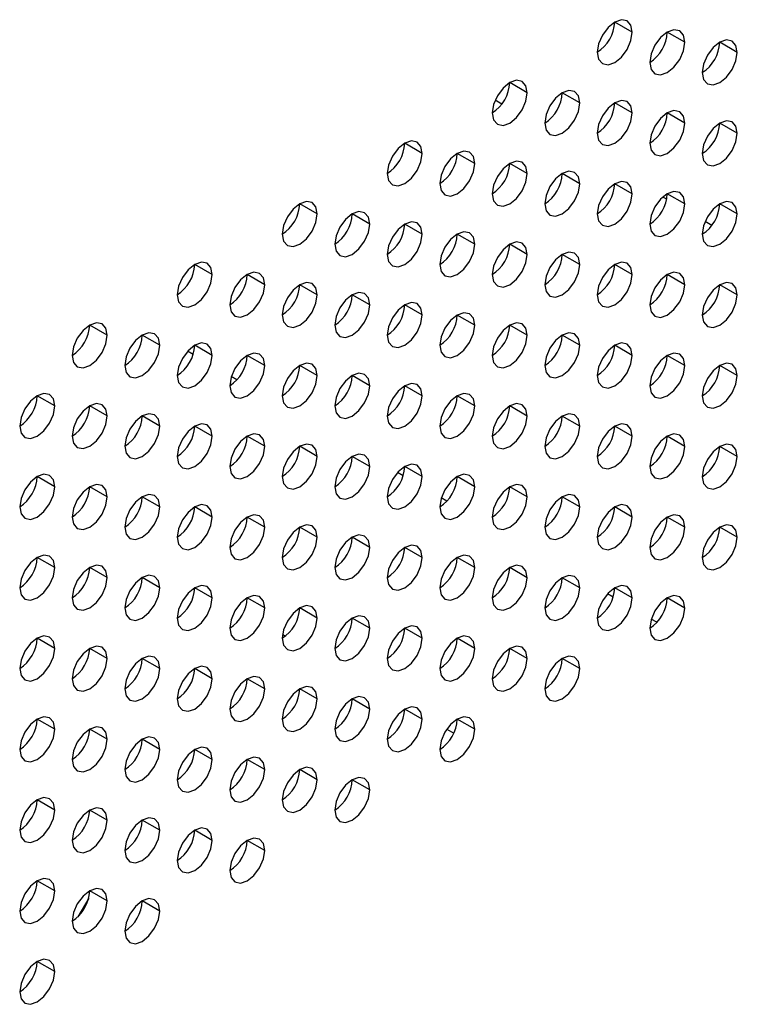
# Model space of a CAD drawing. Header units: millimetres. Extents: x 0 to 1118, y 0 to 864.
# Tile 200 of 256: x 955.57 to 960.4, y 661.1 to 667.73. Entities that reach past the tile are written whole.
import ezdxf

# ---------------------------------------------------------------- set-up
doc = ezdxf.new("R2010")
doc.units = ezdxf.units.MM

msp = doc.modelspace()

# ---------------------------------------------------------------- linework, layer by layer
at = {"color": 7, "linetype": 'Continuous', "lineweight": 25}
for p, q in [((959.6933, 667.6491), (959.5754, 667.7171)), ((960.0468, 667.581), (959.929, 667.649)), ((960.4004, 667.5129), (960.2825, 667.581)), ((958.9862, 667.2409), (958.8683, 667.3089)), ((958.8151, 667.1644), (958.7697, 667.1905)), ((959.3397, 667.1728), (959.2219, 667.2408)), ((959.6933, 667.1047), (959.5754, 667.1728)), ((960.0468, 667.0366), (959.929, 667.1047)), ((960.4004, 666.9686), (960.2825, 667.0366)), ((958.2791, 666.8327), (958.1612, 666.9007)), ((958.6326, 666.7646), (958.5148, 666.8326)), ((958.9862, 666.6965), (958.8683, 666.7646)), ((959.3397, 666.6284), (959.2219, 666.6965)), ((959.6933, 666.5604), (959.5754, 666.6284)), ((959.9251, 666.5234), (959.8989, 666.5385)), ((960.0468, 666.4923), (959.929, 666.5603)), ((957.5719, 666.4245), (957.4541, 666.4925)), ((960.4004, 666.4242), (960.2825, 666.4922)), ((957.9255, 666.3564), (957.8076, 666.4244)), ((958.2791, 666.2883), (958.1612, 666.3563)), ((960.2293, 666.3477), (960.184, 666.3739)), ((958.6326, 666.2202), (958.5148, 666.2883)), ((958.9862, 666.1522), (958.8683, 666.2202)), ((959.3397, 666.0841), (959.2219, 666.1521)), ((956.8648, 666.0163), (956.747, 666.0843)), ((959.6933, 666.016), (959.5754, 666.084)), ((957.2184, 665.9482), (957.1005, 666.0162)), ((960.0468, 665.9479), (959.929, 666.016)), ((957.5719, 665.8801), (957.4541, 665.9481)), ((960.4004, 665.8798), (960.2825, 665.9479)), ((957.9255, 665.812), (957.8076, 665.8801)), ((958.2791, 665.744), (958.1612, 665.812)), ((958.6326, 665.6759), (958.5148, 665.7439)), ((956.1577, 665.6081), (956.0399, 665.6761)), ((958.9862, 665.6078), (958.8683, 665.6758)), ((956.5113, 665.54), (956.3934, 665.608)), ((959.3397, 665.5397), (959.2219, 665.6078)), ((956.8648, 665.4719), (956.747, 665.5399)), ((959.6933, 665.4716), (959.5754, 665.5397)), ((956.7365, 665.4778), (956.6984, 665.4998)), ((957.2184, 665.4038), (957.1005, 665.4719)), ((960.0468, 665.4036), (959.929, 665.4716)), ((957.5719, 665.3357), (957.4541, 665.4038)), ((960.4004, 665.3355), (960.2825, 665.4035)), ((957.0311, 665.3077), (956.9931, 665.3296)), ((957.9255, 665.2677), (957.8076, 665.3357)), ((958.2791, 665.1996), (958.1612, 665.2676)), ((955.8042, 665.1318), (955.6863, 665.1998)), ((958.6326, 665.1315), (958.5148, 665.1995)), ((956.1577, 665.0637), (956.0399, 665.1317)), ((958.9862, 665.0634), (958.8683, 665.1315)), ((956.5113, 664.9956), (956.3934, 665.0637)), ((959.3397, 664.9954), (959.2219, 665.0634)), ((956.8648, 664.9275), (956.747, 664.9956)), ((959.6933, 664.9273), (959.5754, 664.9953)), ((957.2184, 664.8595), (957.1005, 664.9275)), ((960.0468, 664.8592), (959.929, 664.9272)), ((957.5719, 664.7914), (957.4541, 664.8594)), ((960.4004, 664.7911), (960.2825, 664.8592)), ((957.9255, 664.7233), (957.8076, 664.7913)), ((958.1507, 664.6611), (958.1126, 664.6831)), ((958.2791, 664.6552), (958.1612, 664.7233)), ((955.8042, 664.5874), (955.6863, 664.6555)), ((958.6326, 664.5872), (958.5148, 664.6552)), ((956.1577, 664.5193), (956.0399, 664.5874)), ((958.9862, 664.5191), (958.8683, 664.5871)), ((956.5113, 664.4513), (956.3934, 664.5193)), ((958.4453, 664.491), (958.4073, 664.5129)), ((959.3397, 664.451), (959.2219, 664.519)), ((956.8648, 664.3832), (956.747, 664.4512)), ((959.6933, 664.3829), (959.5754, 664.451)), ((957.2184, 664.3151), (957.1005, 664.3831)), ((960.0468, 664.3148), (959.929, 664.3829)), ((957.5719, 664.247), (957.4541, 664.3151)), ((960.4004, 664.2468), (960.2825, 664.3148)), ((957.9255, 664.179), (957.8076, 664.247)), ((958.2791, 664.1109), (958.1612, 664.1789)), ((955.8042, 664.0431), (955.6863, 664.1111)), ((958.6326, 664.0428), (958.5148, 664.1108)), ((956.1577, 663.975), (956.0399, 664.043)), ((958.9862, 663.9747), (958.8683, 664.0427)), ((956.5113, 663.9069), (956.3934, 663.9749)), ((959.3397, 663.9066), (959.2219, 663.9747)), ((956.8648, 663.8388), (956.747, 663.9069)), ((959.5649, 663.8444), (959.5268, 663.8664)), ((959.6933, 663.8386), (959.5754, 663.9066)), ((957.2184, 663.7707), (957.1005, 663.8388)), ((960.0468, 663.7705), (959.929, 663.8385)), ((957.5719, 663.7027), (957.4541, 663.7707)), ((957.9255, 663.6346), (957.8076, 663.7026)), ((959.8595, 663.6743), (959.8215, 663.6963)), ((958.2791, 663.5665), (958.1612, 663.6345)), ((955.8042, 663.4987), (955.6863, 663.5667)), ((957.3384, 663.5936), (957.3586, 663.5819)), ((958.6326, 663.4984), (958.5148, 663.5665)), ((956.1577, 663.4306), (956.0399, 663.4987)), ((958.9862, 663.4304), (958.8683, 663.4984)), ((956.5113, 663.3625), (956.3934, 663.4306)), ((959.3397, 663.3623), (959.2219, 663.4303)), ((956.8648, 663.2945), (956.747, 663.3625)), ((957.2184, 663.2264), (957.1005, 663.2944)), ((957.5719, 663.1583), (957.4541, 663.2263)), ((957.9255, 663.0902), (957.8076, 663.1583)), ((958.2791, 663.0222), (958.1612, 663.0902)), ((955.8042, 662.9543), (955.6863, 663.0224)), ((958.6326, 662.9541), (958.5148, 663.0221)), ((956.1577, 662.8863), (956.0399, 662.9543)), ((958.4446, 662.955), (958.4916, 662.9278)), ((956.5113, 662.8182), (956.3934, 662.8862)), ((956.8648, 662.7501), (956.747, 662.8181)), ((957.2184, 662.682), (957.1005, 662.7501)), ((957.5719, 662.6139), (957.4541, 662.682)), ((957.9255, 662.5459), (957.8076, 662.6139)), ((955.8042, 662.41), (955.6863, 662.478)), ((956.1577, 662.3419), (956.0399, 662.4099)), ((956.5113, 662.2738), (956.3934, 662.3419)), ((956.8648, 662.2057), (956.747, 662.2738)), ((957.2184, 662.1377), (957.1005, 662.2057)), ((955.8042, 661.8656), (955.6863, 661.9337)), ((956.0334, 661.8174), (955.9605, 661.6911)), ((956.1577, 661.7975), (956.0399, 661.8656)), ((956.5113, 661.7295), (956.3934, 661.7975)), ((955.8042, 661.3213), (955.6863, 661.3893))]:
    msp.add_line(p, q, dxfattribs=at)
at = {"color": 7, "linetype": 'Continuous', "lineweight": 25, "flags": 128}
for points in [[(959.6933, 667.6491), (959.6843, 667.696), (959.6587, 667.7254), (959.6205, 667.7328), (959.5754, 667.7171), (959.5303, 667.6807), (959.4921, 667.6292), (959.4665, 667.5703), (959.4576, 667.513)], [(959.4576, 667.513), (959.4665, 667.4661), (959.4921, 667.4367), (959.5303, 667.4293), (959.5754, 667.445), (959.6205, 667.4814), (959.6587, 667.5329), (959.6843, 667.5918), (959.6933, 667.6491)], [(960.0468, 667.581), (960.0378, 667.6279), (960.0123, 667.6573), (959.9741, 667.6647), (959.929, 667.6491), (959.8839, 667.6127), (959.8456, 667.5611), (959.8201, 667.5022), (959.8111, 667.4449)], [(959.8111, 667.4449), (959.8201, 667.398), (959.8456, 667.3686), (959.8839, 667.3612), (959.929, 667.3769), (959.9741, 667.4133), (960.0123, 667.4648), (960.0378, 667.5237), (960.0468, 667.581)], [(960.4004, 667.5129), (960.3914, 667.5598), (960.3659, 667.5892), (960.3276, 667.5967), (960.2825, 667.581), (960.2374, 667.5446), (960.1992, 667.493), (960.1736, 667.4341), (960.1647, 667.3769)], [(960.1647, 667.3769), (960.1736, 667.33), (960.1992, 667.3006), (960.2374, 667.2931), (960.2825, 667.3088), (960.3276, 667.3452), (960.3659, 667.3968), (960.3914, 667.4557), (960.4004, 667.5129)], [(958.9862, 667.2409), (958.9772, 667.2878), (958.9516, 667.3172), (958.9134, 667.3246), (958.8683, 667.3089), (958.8232, 667.2725), (958.785, 667.221), (958.7594, 667.1621), (958.7505, 667.1048)], [(959.3397, 667.1728), (959.3307, 667.2197), (959.3052, 667.2491), (959.267, 667.2565), (959.2219, 667.2409), (959.1768, 667.2045), (959.1385, 667.1529), (959.113, 667.094), (959.104, 667.0367)], [(958.7505, 667.1048), (958.7594, 667.0579), (958.785, 667.0285), (958.8232, 667.0211), (958.8683, 667.0368), (958.9134, 667.0731), (958.9516, 667.1247), (958.9772, 667.1836), (958.9862, 667.2409)], [(959.6933, 667.1047), (959.6843, 667.1516), (959.6587, 667.181), (959.6205, 667.1885), (959.5754, 667.1728), (959.5303, 667.1364), (959.4921, 667.0848), (959.4665, 667.0259), (959.4576, 666.9687)], [(959.104, 667.0367), (959.113, 666.9898), (959.1385, 666.9604), (959.1768, 666.953), (959.2219, 666.9687), (959.267, 667.0051), (959.3052, 667.0566), (959.3307, 667.1155), (959.3397, 667.1728)], [(960.0468, 667.0366), (960.0378, 667.0835), (960.0123, 667.1129), (959.9741, 667.1204), (959.929, 667.1047), (959.8839, 667.0683), (959.8456, 667.0167), (959.8201, 666.9578), (959.8111, 666.9006)], [(959.4576, 666.9687), (959.4665, 666.9218), (959.4921, 666.8924), (959.5303, 666.8849), (959.5754, 666.9006), (959.6205, 666.937), (959.6587, 666.9886), (959.6843, 667.0475), (959.6933, 667.1047)], [(960.4004, 666.9686), (960.3914, 667.0155), (960.3659, 667.0449), (960.3276, 667.0523), (960.2825, 667.0366), (960.2374, 667.0002), (960.1992, 666.9487), (960.1736, 666.8898), (960.1647, 666.8325)], [(959.8111, 666.9006), (959.8201, 666.8537), (959.8456, 666.8243), (959.8839, 666.8168), (959.929, 666.8325), (959.9741, 666.8689), (960.0123, 666.9205), (960.0378, 666.9794), (960.0468, 667.0366)], [(958.2791, 666.8327), (958.2701, 666.8796), (958.2445, 666.909), (958.2063, 666.9164), (958.1612, 666.9007), (958.1161, 666.8643), (958.0779, 666.8128), (958.0523, 666.7539), (958.0433, 666.6966)], [(960.1647, 666.8325), (960.1736, 666.7856), (960.1992, 666.7562), (960.2374, 666.7488), (960.2825, 666.7644), (960.3276, 666.8008), (960.3659, 666.8524), (960.3914, 666.9113), (960.4004, 666.9686)], [(958.0433, 666.6966), (958.0523, 666.6497), (958.0779, 666.6203), (958.1161, 666.6129), (958.1612, 666.6286), (958.2063, 666.6649), (958.2445, 666.7165), (958.2701, 666.7754), (958.2791, 666.8327)], [(958.6326, 666.7646), (958.6236, 666.8115), (958.5981, 666.8409), (958.5599, 666.8483), (958.5148, 666.8327), (958.4697, 666.7963), (958.4314, 666.7447), (958.4059, 666.6858), (958.3969, 666.6285)], [(958.3969, 666.6285), (958.4059, 666.5816), (958.4314, 666.5522), (958.4697, 666.5448), (958.5148, 666.5605), (958.5599, 666.5969), (958.5981, 666.6484), (958.6236, 666.7073), (958.6326, 666.7646)], [(958.9862, 666.6965), (958.9772, 666.7434), (958.9516, 666.7728), (958.9134, 666.7803), (958.8683, 666.7646), (958.8232, 666.7282), (958.785, 666.6766), (958.7594, 666.6177), (958.7505, 666.5605)], [(958.7505, 666.5605), (958.7594, 666.5135), (958.785, 666.4841), (958.8232, 666.4767), (958.8683, 666.4924), (958.9134, 666.5288), (958.9516, 666.5804), (958.9772, 666.6393), (958.9862, 666.6965)], [(959.3397, 666.6284), (959.3307, 666.6753), (959.3052, 666.7047), (959.267, 666.7122), (959.2219, 666.6965), (959.1768, 666.6601), (959.1385, 666.6085), (959.113, 666.5496), (959.104, 666.4924)], [(959.104, 666.4924), (959.113, 666.4455), (959.1385, 666.4161), (959.1768, 666.4086), (959.2219, 666.4243), (959.267, 666.4607), (959.3052, 666.5123), (959.3307, 666.5712), (959.3397, 666.6284)], [(959.6933, 666.5604), (959.6843, 666.6073), (959.6587, 666.6367), (959.6205, 666.6441), (959.5754, 666.6284), (959.5303, 666.592), (959.4921, 666.5405), (959.4665, 666.4816), (959.4576, 666.4243)], [(959.4576, 666.4243), (959.4665, 666.3774), (959.4921, 666.348), (959.5303, 666.3406), (959.5754, 666.3562), (959.6205, 666.3926), (959.6587, 666.4442), (959.6843, 666.5031), (959.6933, 666.5604)], [(960.0468, 666.4923), (960.0378, 666.5392), (960.0123, 666.5686), (959.9741, 666.576), (959.929, 666.5603), (959.8839, 666.5239), (959.8456, 666.4724), (959.8201, 666.4135), (959.8111, 666.3562)], [(957.5719, 666.4245), (957.563, 666.4714), (957.5374, 666.5008), (957.4992, 666.5082), (957.4541, 666.4925), (957.409, 666.4561), (957.3708, 666.4046), (957.3452, 666.3457), (957.3362, 666.2884)], [(959.8111, 666.3562), (959.8201, 666.3093), (959.8456, 666.2799), (959.8839, 666.2725), (959.929, 666.2882), (959.9741, 666.3246), (960.0123, 666.3761), (960.0378, 666.435), (960.0468, 666.4923)], [(960.4004, 666.4242), (960.3914, 666.4711), (960.3659, 666.5005), (960.3276, 666.5079), (960.2825, 666.4923), (960.2374, 666.4559), (960.1992, 666.4043), (960.1736, 666.3454), (960.1647, 666.2881)], [(957.3362, 666.2884), (957.3452, 666.2415), (957.3708, 666.2121), (957.409, 666.2047), (957.4541, 666.2203), (957.4992, 666.2567), (957.5374, 666.3083), (957.563, 666.3672), (957.5719, 666.4245)], [(957.9255, 666.3564), (957.9165, 666.4033), (957.891, 666.4327), (957.8527, 666.4401), (957.8076, 666.4244), (957.7625, 666.3881), (957.7243, 666.3365), (957.6988, 666.2776), (957.6898, 666.2203)], [(960.1647, 666.2881), (960.1736, 666.2412), (960.1992, 666.2118), (960.2374, 666.2044), (960.2825, 666.2201), (960.3276, 666.2565), (960.3659, 666.308), (960.3914, 666.3669), (960.4004, 666.4242)], [(957.6898, 666.2203), (957.6988, 666.1734), (957.7243, 666.144), (957.7625, 666.1366), (957.8076, 666.1523), (957.8527, 666.1887), (957.891, 666.2402), (957.9165, 666.2991), (957.9255, 666.3564)], [(958.2791, 666.2883), (958.2701, 666.3352), (958.2445, 666.3646), (958.2063, 666.372), (958.1612, 666.3564), (958.1161, 666.32), (958.0779, 666.2684), (958.0523, 666.2095), (958.0433, 666.1522)], [(958.0433, 666.1522), (958.0523, 666.1053), (958.0779, 666.0759), (958.1161, 666.0685), (958.1612, 666.0842), (958.2063, 666.1206), (958.2445, 666.1722), (958.2701, 666.2311), (958.2791, 666.2883)], [(958.6326, 666.2202), (958.6236, 666.2671), (958.5981, 666.2965), (958.5599, 666.304), (958.5148, 666.2883), (958.4697, 666.2519), (958.4314, 666.2003), (958.4059, 666.1414), (958.3969, 666.0842)], [(958.3969, 666.0842), (958.4059, 666.0373), (958.4314, 666.0079), (958.4697, 666.0004), (958.5148, 666.0161), (958.5599, 666.0525), (958.5981, 666.1041), (958.6236, 666.163), (958.6326, 666.2202)], [(958.9862, 666.1522), (958.9772, 666.1991), (958.9516, 666.2285), (958.9134, 666.2359), (958.8683, 666.2202), (958.8232, 666.1838), (958.785, 666.1322), (958.7594, 666.0733), (958.7505, 666.0161)], [(958.7505, 666.0161), (958.7594, 665.9692), (958.785, 665.9398), (958.8232, 665.9324), (958.8683, 665.948), (958.9134, 665.9844), (958.9516, 666.036), (958.9772, 666.0949), (958.9862, 666.1522)], [(959.3397, 666.0841), (959.3307, 666.131), (959.3052, 666.1604), (959.267, 666.1678), (959.2219, 666.1521), (959.1768, 666.1157), (959.1385, 666.0642), (959.113, 666.0053), (959.104, 665.948)], [(956.8648, 666.0163), (956.8559, 666.0632), (956.8303, 666.0926), (956.7921, 666.1), (956.747, 666.0843), (956.7019, 666.0479), (956.6637, 665.9964), (956.6381, 665.9375), (956.6291, 665.8802)], [(959.104, 665.948), (959.113, 665.9011), (959.1385, 665.8717), (959.1768, 665.8643), (959.2219, 665.88), (959.267, 665.9164), (959.3052, 665.9679), (959.3307, 666.0268), (959.3397, 666.0841)], [(959.6933, 666.016), (959.6843, 666.0629), (959.6587, 666.0923), (959.6205, 666.0997), (959.5754, 666.0841), (959.5303, 666.0477), (959.4921, 665.9961), (959.4665, 665.9372), (959.4576, 665.8799)], [(956.6291, 665.8802), (956.6381, 665.8333), (956.6637, 665.8039), (956.7019, 665.7965), (956.747, 665.8121), (956.7921, 665.8485), (956.8303, 665.9001), (956.8559, 665.959), (956.8648, 666.0163)], [(957.2184, 665.9482), (957.2094, 665.9951), (957.1839, 666.0245), (957.1456, 666.0319), (957.1005, 666.0162), (957.0554, 665.9799), (957.0172, 665.9283), (956.9917, 665.8694), (956.9827, 665.8121)], [(959.4576, 665.8799), (959.4665, 665.833), (959.4921, 665.8036), (959.5303, 665.7962), (959.5754, 665.8119), (959.6205, 665.8483), (959.6587, 665.8998), (959.6843, 665.9587), (959.6933, 666.016)], [(960.0468, 665.9479), (960.0378, 665.9948), (960.0123, 666.0242), (959.9741, 666.0317), (959.929, 666.016), (959.8839, 665.9796), (959.8456, 665.928), (959.8201, 665.8691), (959.8111, 665.8119)], [(956.9827, 665.8121), (956.9917, 665.7652), (957.0172, 665.7358), (957.0554, 665.7284), (957.1005, 665.7441), (957.1456, 665.7805), (957.1839, 665.832), (957.2094, 665.8909), (957.2184, 665.9482)], [(957.5719, 665.8801), (957.563, 665.927), (957.5374, 665.9564), (957.4992, 665.9638), (957.4541, 665.9482), (957.409, 665.9118), (957.3708, 665.8602), (957.3452, 665.8013), (957.3362, 665.744)], [(959.8111, 665.8119), (959.8201, 665.765), (959.8456, 665.7356), (959.8839, 665.7281), (959.929, 665.7438), (959.9741, 665.7802), (960.0123, 665.8318), (960.0378, 665.8907), (960.0468, 665.9479)], [(960.4004, 665.8798), (960.3914, 665.9267), (960.3659, 665.9561), (960.3276, 665.9636), (960.2825, 665.9479), (960.2374, 665.9115), (960.1992, 665.8599), (960.1736, 665.801), (960.1647, 665.7438)], [(957.3362, 665.744), (957.3452, 665.6971), (957.3708, 665.6677), (957.409, 665.6603), (957.4541, 665.676), (957.4992, 665.7124), (957.5374, 665.764), (957.563, 665.8229), (957.5719, 665.8801)], [(957.9255, 665.812), (957.9165, 665.8589), (957.891, 665.8883), (957.8527, 665.8958), (957.8076, 665.8801), (957.7625, 665.8437), (957.7243, 665.7921), (957.6988, 665.7332), (957.6898, 665.676)], [(960.1647, 665.7438), (960.1736, 665.6969), (960.1992, 665.6675), (960.2374, 665.66), (960.2825, 665.6757), (960.3276, 665.7121), (960.3659, 665.7637), (960.3914, 665.8226), (960.4004, 665.8798)], [(957.6898, 665.676), (957.6988, 665.6291), (957.7243, 665.5997), (957.7625, 665.5922), (957.8076, 665.6079), (957.8527, 665.6443), (957.891, 665.6959), (957.9165, 665.7548), (957.9255, 665.812)], [(958.2791, 665.744), (958.2701, 665.7909), (958.2445, 665.8203), (958.2063, 665.8277), (958.1612, 665.812), (958.1161, 665.7756), (958.0779, 665.724), (958.0523, 665.6651), (958.0433, 665.6079)], [(958.0433, 665.6079), (958.0523, 665.561), (958.0779, 665.5316), (958.1161, 665.5242), (958.1612, 665.5398), (958.2063, 665.5762), (958.2445, 665.6278), (958.2701, 665.6867), (958.2791, 665.744)], [(958.6326, 665.6759), (958.6236, 665.7228), (958.5981, 665.7522), (958.5599, 665.7596), (958.5148, 665.7439), (958.4697, 665.7075), (958.4314, 665.656), (958.4059, 665.5971), (958.3969, 665.5398)], [(956.1577, 665.6081), (956.1488, 665.655), (956.1232, 665.6844), (956.085, 665.6918), (956.0399, 665.6761), (955.9948, 665.6397), (955.9565, 665.5882), (955.931, 665.5293), (955.922, 665.472)], [(958.3969, 665.5398), (958.4059, 665.4929), (958.4314, 665.4635), (958.4697, 665.4561), (958.5148, 665.4718), (958.5599, 665.5081), (958.5981, 665.5597), (958.6236, 665.6186), (958.6326, 665.6759)], [(958.9862, 665.6078), (958.9772, 665.6547), (958.9516, 665.6841), (958.9134, 665.6915), (958.8683, 665.6759), (958.8232, 665.6395), (958.785, 665.5879), (958.7594, 665.529), (958.7505, 665.4717)], [(955.922, 665.472), (955.931, 665.4251), (955.9565, 665.3957), (955.9948, 665.3883), (956.0399, 665.4039), (956.085, 665.4403), (956.1232, 665.4919), (956.1488, 665.5508), (956.1577, 665.6081)], [(956.5113, 665.54), (956.5023, 665.5869), (956.4768, 665.6163), (956.4385, 665.6237), (956.3934, 665.608), (956.3483, 665.5716), (956.3101, 665.5201), (956.2846, 665.4612), (956.2756, 665.4039)], [(958.7505, 665.4717), (958.7594, 665.4248), (958.785, 665.3954), (958.8232, 665.388), (958.8683, 665.4037), (958.9134, 665.4401), (958.9516, 665.4916), (958.9772, 665.5505), (958.9862, 665.6078)], [(959.3397, 665.5397), (959.3307, 665.5866), (959.3052, 665.616), (959.267, 665.6235), (959.2219, 665.6078), (959.1768, 665.5714), (959.1385, 665.5198), (959.113, 665.4609), (959.104, 665.4037)], [(956.2756, 665.4039), (956.2846, 665.357), (956.3101, 665.3276), (956.3483, 665.3202), (956.3934, 665.3359), (956.4385, 665.3723), (956.4768, 665.4238), (956.5023, 665.4827), (956.5113, 665.54)], [(956.8648, 665.4719), (956.8559, 665.5188), (956.8303, 665.5482), (956.7921, 665.5556), (956.747, 665.54), (956.7019, 665.5036), (956.6637, 665.452), (956.6381, 665.3931), (956.6291, 665.3358)], [(959.104, 665.4037), (959.113, 665.3568), (959.1385, 665.3273), (959.1768, 665.3199), (959.2219, 665.3356), (959.267, 665.372), (959.3052, 665.4236), (959.3307, 665.4825), (959.3397, 665.5397)], [(959.6933, 665.4716), (959.6843, 665.5185), (959.6587, 665.5479), (959.6205, 665.5554), (959.5754, 665.5397), (959.5303, 665.5033), (959.4921, 665.4517), (959.4665, 665.3928), (959.4576, 665.3356)], [(956.6291, 665.3358), (956.6381, 665.2889), (956.6637, 665.2595), (956.7019, 665.2521), (956.747, 665.2678), (956.7921, 665.3042), (956.8303, 665.3557), (956.8559, 665.4146), (956.8648, 665.4719)], [(957.2184, 665.4038), (957.2094, 665.4507), (957.1839, 665.4801), (957.1456, 665.4876), (957.1005, 665.4719), (957.0554, 665.4355), (957.0172, 665.3839), (956.9917, 665.325), (956.9827, 665.2678)], [(959.4576, 665.3356), (959.4665, 665.2887), (959.4921, 665.2593), (959.5303, 665.2518), (959.5754, 665.2675), (959.6205, 665.3039), (959.6587, 665.3555), (959.6843, 665.4144), (959.6933, 665.4716)], [(960.0468, 665.4036), (960.0378, 665.4505), (960.0123, 665.4799), (959.9741, 665.4873), (959.929, 665.4716), (959.8839, 665.4352), (959.8456, 665.3837), (959.8201, 665.3248), (959.8111, 665.2675)], [(956.9827, 665.2678), (956.9917, 665.2209), (957.0172, 665.1915), (957.0554, 665.184), (957.1005, 665.1997), (957.1456, 665.2361), (957.1839, 665.2877), (957.2094, 665.3466), (957.2184, 665.4038)], [(957.5719, 665.3357), (957.563, 665.3827), (957.5374, 665.4121), (957.4992, 665.4195), (957.4541, 665.4038), (957.409, 665.3674), (957.3708, 665.3158), (957.3452, 665.2569), (957.3362, 665.1997)], [(959.8111, 665.2675), (959.8201, 665.2206), (959.8456, 665.1912), (959.8839, 665.1838), (959.929, 665.1994), (959.9741, 665.2358), (960.0123, 665.2874), (960.0378, 665.3463), (960.0468, 665.4036)], [(960.4004, 665.3355), (960.3914, 665.3824), (960.3659, 665.4118), (960.3276, 665.4192), (960.2825, 665.4035), (960.2374, 665.3671), (960.1992, 665.3156), (960.1736, 665.2567), (960.1647, 665.1994)], [(957.3362, 665.1997), (957.3452, 665.1528), (957.3708, 665.1234), (957.409, 665.1159), (957.4541, 665.1316), (957.4992, 665.168), (957.5374, 665.2196), (957.563, 665.2785), (957.5719, 665.3357)], [(957.9255, 665.2677), (957.9165, 665.3146), (957.891, 665.344), (957.8527, 665.3514), (957.8076, 665.3357), (957.7625, 665.2993), (957.7243, 665.2478), (957.6988, 665.1889), (957.6898, 665.1316)], [(960.1647, 665.1994), (960.1736, 665.1525), (960.1992, 665.1231), (960.2374, 665.1157), (960.2825, 665.1314), (960.3276, 665.1678), (960.3659, 665.2193), (960.3914, 665.2782), (960.4004, 665.3355)], [(957.6898, 665.1316), (957.6988, 665.0847), (957.7243, 665.0553), (957.7625, 665.0479), (957.8076, 665.0635), (957.8527, 665.0999), (957.891, 665.1515), (957.9165, 665.2104), (957.9255, 665.2677)], [(958.2791, 665.1996), (958.2701, 665.2465), (958.2445, 665.2759), (958.2063, 665.2833), (958.1612, 665.2676), (958.1161, 665.2313), (958.0779, 665.1797), (958.0523, 665.1208), (958.0433, 665.0635)], [(955.8042, 665.1318), (955.7952, 665.1787), (955.7697, 665.2081), (955.7314, 665.2155), (955.6863, 665.1998), (955.6412, 665.1634), (955.603, 665.1119), (955.5774, 665.053), (955.5685, 664.9957)], [(958.0433, 665.0635), (958.0523, 665.0166), (958.0779, 664.9872), (958.1161, 664.9798), (958.1612, 664.9955), (958.2063, 665.0319), (958.2445, 665.0834), (958.2701, 665.1423), (958.2791, 665.1996)], [(958.6326, 665.1315), (958.6236, 665.1784), (958.5981, 665.2078), (958.5599, 665.2152), (958.5148, 665.1996), (958.4697, 665.1632), (958.4314, 665.1116), (958.4059, 665.0527), (958.3969, 664.9954)], [(955.5685, 664.9957), (955.5774, 664.9488), (955.603, 664.9194), (955.6412, 664.912), (955.6863, 664.9277), (955.7314, 664.9641), (955.7697, 665.0156), (955.7952, 665.0745), (955.8042, 665.1318)], [(956.1577, 665.0637), (956.1488, 665.1106), (956.1232, 665.14), (956.085, 665.1474), (956.0399, 665.1318), (955.9948, 665.0954), (955.9565, 665.0438), (955.931, 664.9849), (955.922, 664.9276)], [(958.3969, 664.9954), (958.4059, 664.9485), (958.4314, 664.9191), (958.4697, 664.9117), (958.5148, 664.9274), (958.5599, 664.9638), (958.5981, 665.0154), (958.6236, 665.0743), (958.6326, 665.1315)], [(958.9862, 665.0634), (958.9772, 665.1103), (958.9516, 665.1397), (958.9134, 665.1472), (958.8683, 665.1315), (958.8232, 665.0951), (958.785, 665.0435), (958.7594, 664.9846), (958.7505, 664.9274)], [(955.922, 664.9276), (955.931, 664.8807), (955.9565, 664.8513), (955.9948, 664.8439), (956.0399, 664.8596), (956.085, 664.896), (956.1232, 664.9475), (956.1488, 665.0064), (956.1577, 665.0637)], [(956.5113, 664.9956), (956.5023, 665.0425), (956.4768, 665.0719), (956.4385, 665.0794), (956.3934, 665.0637), (956.3483, 665.0273), (956.3101, 664.9757), (956.2846, 664.9168), (956.2756, 664.8596)], [(958.7505, 664.9274), (958.7594, 664.8805), (958.785, 664.8511), (958.8232, 664.8436), (958.8683, 664.8593), (958.9134, 664.8957), (958.9516, 664.9473), (958.9772, 665.0062), (958.9862, 665.0634)], [(959.3397, 664.9954), (959.3307, 665.0423), (959.3052, 665.0717), (959.267, 665.0791), (959.2219, 665.0634), (959.1768, 665.027), (959.1385, 664.9754), (959.113, 664.9165), (959.104, 664.8593)], [(956.2756, 664.8596), (956.2846, 664.8127), (956.3101, 664.7833), (956.3483, 664.7758), (956.3934, 664.7915), (956.4385, 664.8279), (956.4768, 664.8795), (956.5023, 664.9384), (956.5113, 664.9956)], [(956.8648, 664.9275), (956.8559, 664.9744), (956.8303, 665.0038), (956.7921, 665.0113), (956.747, 664.9956), (956.7019, 664.9592), (956.6637, 664.9076), (956.6381, 664.8487), (956.6291, 664.7915)], [(959.104, 664.8593), (959.113, 664.8124), (959.1385, 664.783), (959.1768, 664.7756), (959.2219, 664.7912), (959.267, 664.8276), (959.3052, 664.8792), (959.3307, 664.9381), (959.3397, 664.9954)], [(959.6933, 664.9273), (959.6843, 664.9742), (959.6587, 665.0036), (959.6205, 665.011), (959.5754, 664.9953), (959.5303, 664.9589), (959.4921, 664.9074), (959.4665, 664.8485), (959.4576, 664.7912)], [(956.6291, 664.7915), (956.6381, 664.7446), (956.6637, 664.7152), (956.7019, 664.7077), (956.747, 664.7234), (956.7921, 664.7598), (956.8303, 664.8114), (956.8559, 664.8703), (956.8648, 664.9275)], [(957.2184, 664.8595), (957.2094, 664.9064), (957.1839, 664.9358), (957.1456, 664.9432), (957.1005, 664.9275), (957.0554, 664.8911), (957.0172, 664.8396), (956.9917, 664.7807), (956.9827, 664.7234)], [(959.4576, 664.7912), (959.4665, 664.7443), (959.4921, 664.7149), (959.5303, 664.7075), (959.5754, 664.7232), (959.6205, 664.7596), (959.6587, 664.8111), (959.6843, 664.87), (959.6933, 664.9273)], [(960.0468, 664.8592), (960.0378, 664.9061), (960.0123, 664.9355), (959.9741, 664.9429), (959.929, 664.9273), (959.8839, 664.8909), (959.8456, 664.8393), (959.8201, 664.7804), (959.8111, 664.7231)], [(957.5719, 664.7914), (957.563, 664.8383), (957.5374, 664.8677), (957.4992, 664.8751), (957.4541, 664.8594), (957.409, 664.8231), (957.3708, 664.7715), (957.3452, 664.7126), (957.3362, 664.6553)], [(960.4004, 664.7911), (960.3914, 664.838), (960.3659, 664.8674), (960.3276, 664.8749), (960.2825, 664.8592), (960.2374, 664.8228), (960.1992, 664.7712), (960.1736, 664.7123), (960.1647, 664.6551)], [(956.9827, 664.7234), (956.9917, 664.6765), (957.0172, 664.6471), (957.0554, 664.6397), (957.1005, 664.6553), (957.1456, 664.6917), (957.1839, 664.7433), (957.2094, 664.8022), (957.2184, 664.8595)], [(957.9255, 664.7233), (957.9165, 664.7702), (957.891, 664.7996), (957.8527, 664.807), (957.8076, 664.7914), (957.7625, 664.755), (957.7243, 664.7034), (957.6988, 664.6445), (957.6898, 664.5872)], [(959.8111, 664.7231), (959.8201, 664.6762), (959.8456, 664.6468), (959.8839, 664.6394), (959.929, 664.6551), (959.9741, 664.6915), (960.0123, 664.743), (960.0378, 664.8019), (960.0468, 664.8592)], [(957.3362, 664.6553), (957.3452, 664.6084), (957.3708, 664.579), (957.409, 664.5716), (957.4541, 664.5873), (957.4992, 664.6237), (957.5374, 664.6752), (957.563, 664.7341), (957.5719, 664.7914)], [(958.2791, 664.6552), (958.2701, 664.7021), (958.2445, 664.7315), (958.2063, 664.739), (958.1612, 664.7233), (958.1161, 664.6869), (958.0779, 664.6353), (958.0523, 664.5764), (958.0433, 664.5192)], [(960.1647, 664.6551), (960.1736, 664.6082), (960.1992, 664.5788), (960.2374, 664.5713), (960.2825, 664.587), (960.3276, 664.6234), (960.3659, 664.675), (960.3914, 664.7339), (960.4004, 664.7911)], [(955.8042, 664.5874), (955.7952, 664.6343), (955.7697, 664.6637), (955.7314, 664.6712), (955.6863, 664.6555), (955.6412, 664.6191), (955.603, 664.5675), (955.5774, 664.5086), (955.5685, 664.4514)], [(957.6898, 664.5872), (957.6988, 664.5403), (957.7243, 664.5109), (957.7625, 664.5035), (957.8076, 664.5192), (957.8527, 664.5556), (957.891, 664.6072), (957.9165, 664.6661), (957.9255, 664.7233)], [(958.6326, 664.5872), (958.6236, 664.6341), (958.5981, 664.6635), (958.5599, 664.6709), (958.5148, 664.6552), (958.4697, 664.6188), (958.4314, 664.5672), (958.4059, 664.5083), (958.3969, 664.4511)], [(956.1577, 664.5193), (956.1488, 664.5662), (956.1232, 664.5956), (956.085, 664.6031), (956.0399, 664.5874), (955.9948, 664.551), (955.9565, 664.4994), (955.931, 664.4405), (955.922, 664.3833)], [(958.0433, 664.5192), (958.0523, 664.4723), (958.0779, 664.4429), (958.1161, 664.4354), (958.1612, 664.4511), (958.2063, 664.4875), (958.2445, 664.5391), (958.2701, 664.598), (958.2791, 664.6552)], [(958.9862, 664.5191), (958.9772, 664.566), (958.9516, 664.5954), (958.9134, 664.6028), (958.8683, 664.5871), (958.8232, 664.5507), (958.785, 664.4992), (958.7594, 664.4403), (958.7505, 664.383)], [(955.5685, 664.4514), (955.5774, 664.4045), (955.603, 664.375), (955.6412, 664.3676), (955.6863, 664.3833), (955.7314, 664.4197), (955.7697, 664.4713), (955.7952, 664.5302), (955.8042, 664.5874)], [(956.5113, 664.4513), (956.5023, 664.4982), (956.4768, 664.5276), (956.4385, 664.535), (956.3934, 664.5193), (956.3483, 664.4829), (956.3101, 664.4314), (956.2846, 664.3725), (956.2756, 664.3152)], [(958.3969, 664.4511), (958.4059, 664.4042), (958.4314, 664.3748), (958.4697, 664.3674), (958.5148, 664.383), (958.5599, 664.4194), (958.5981, 664.471), (958.6236, 664.5299), (958.6326, 664.5872)], [(959.3397, 664.451), (959.3307, 664.4979), (959.3052, 664.5273), (959.267, 664.5347), (959.2219, 664.5191), (959.1768, 664.4827), (959.1385, 664.4311), (959.113, 664.3722), (959.104, 664.3149)], [(955.922, 664.3833), (955.931, 664.3364), (955.9565, 664.307), (955.9948, 664.2995), (956.0399, 664.3152), (956.085, 664.3516), (956.1232, 664.4032), (956.1488, 664.4621), (956.1577, 664.5193)], [(956.8648, 664.3832), (956.8559, 664.4301), (956.8303, 664.4595), (956.7921, 664.4669), (956.747, 664.4512), (956.7019, 664.4148), (956.6637, 664.3633), (956.6381, 664.3044), (956.6291, 664.2471)], [(958.7505, 664.383), (958.7594, 664.3361), (958.785, 664.3067), (958.8232, 664.2993), (958.8683, 664.315), (958.9134, 664.3513), (958.9516, 664.4029), (958.9772, 664.4618), (958.9862, 664.5191)], [(959.6933, 664.3829), (959.6843, 664.4298), (959.6587, 664.4592), (959.6205, 664.4667), (959.5754, 664.451), (959.5303, 664.4146), (959.4921, 664.363), (959.4665, 664.3041), (959.4576, 664.2469)], [(956.2756, 664.3152), (956.2846, 664.2683), (956.3101, 664.2389), (956.3483, 664.2315), (956.3934, 664.2471), (956.4385, 664.2835), (956.4768, 664.3351), (956.5023, 664.394), (956.5113, 664.4513)], [(957.2184, 664.3151), (957.2094, 664.362), (957.1839, 664.3914), (957.1456, 664.3988), (957.1005, 664.3832), (957.0554, 664.3468), (957.0172, 664.2952), (956.9917, 664.2363), (956.9827, 664.179)], [(959.104, 664.3149), (959.113, 664.268), (959.1385, 664.2386), (959.1768, 664.2312), (959.2219, 664.2469), (959.267, 664.2833), (959.3052, 664.3348), (959.3307, 664.3937), (959.3397, 664.451)], [(960.0468, 664.3148), (960.0378, 664.3617), (960.0123, 664.3911), (959.9741, 664.3986), (959.929, 664.3829), (959.8839, 664.3465), (959.8456, 664.2949), (959.8201, 664.236), (959.8111, 664.1788)], [(956.6291, 664.2471), (956.6381, 664.2002), (956.6637, 664.1708), (956.7019, 664.1634), (956.747, 664.1791), (956.7921, 664.2155), (956.8303, 664.267), (956.8559, 664.3259), (956.8648, 664.3832)], [(957.5719, 664.247), (957.563, 664.2939), (957.5374, 664.3233), (957.4992, 664.3308), (957.4541, 664.3151), (957.409, 664.2787), (957.3708, 664.2271), (957.3452, 664.1682), (957.3362, 664.111)], [(959.4576, 664.2469), (959.4665, 664.2), (959.4921, 664.1705), (959.5303, 664.1631), (959.5754, 664.1788), (959.6205, 664.2152), (959.6587, 664.2668), (959.6843, 664.3257), (959.6933, 664.3829)], [(960.4004, 664.2468), (960.3914, 664.2937), (960.3659, 664.3231), (960.3276, 664.3305), (960.2825, 664.3148), (960.2374, 664.2784), (960.1992, 664.2269), (960.1736, 664.168), (960.1647, 664.1107)], [(956.9827, 664.179), (956.9917, 664.1321), (957.0172, 664.1027), (957.0554, 664.0953), (957.1005, 664.111), (957.1456, 664.1474), (957.1839, 664.199), (957.2094, 664.2578), (957.2184, 664.3151)], [(959.8111, 664.1788), (959.8201, 664.1319), (959.8456, 664.1025), (959.8839, 664.095), (959.929, 664.1107), (959.9741, 664.1471), (960.0123, 664.1987), (960.0378, 664.2576), (960.0468, 664.3148)], [(957.3362, 664.111), (957.3452, 664.0641), (957.3708, 664.0347), (957.409, 664.0272), (957.4541, 664.0429), (957.4992, 664.0793), (957.5374, 664.1309), (957.563, 664.1898), (957.5719, 664.247)], [(957.9255, 664.179), (957.9165, 664.2259), (957.891, 664.2553), (957.8527, 664.2627), (957.8076, 664.247), (957.7625, 664.2106), (957.7243, 664.159), (957.6988, 664.1001), (957.6898, 664.0429)], [(960.1647, 664.1107), (960.1736, 664.0638), (960.1992, 664.0344), (960.2374, 664.027), (960.2825, 664.0426), (960.3276, 664.079), (960.3659, 664.1306), (960.3914, 664.1895), (960.4004, 664.2468)], [(957.6898, 664.0429), (957.6988, 663.996), (957.7243, 663.9666), (957.7625, 663.9592), (957.8076, 663.9748), (957.8527, 664.0112), (957.891, 664.0628), (957.9165, 664.1217), (957.9255, 664.179)], [(958.2791, 664.1109), (958.2701, 664.1578), (958.2445, 664.1872), (958.2063, 664.1946), (958.1612, 664.1789), (958.1161, 664.1425), (958.0779, 664.091), (958.0523, 664.0321), (958.0433, 663.9748)], [(955.8042, 664.0431), (955.7952, 664.09), (955.7697, 664.1194), (955.7314, 664.1268), (955.6863, 664.1111), (955.6412, 664.0747), (955.603, 664.0231), (955.5774, 663.9642), (955.5685, 663.907)], [(958.0433, 663.9748), (958.0523, 663.9279), (958.0779, 663.8985), (958.1161, 663.8911), (958.1612, 663.9067), (958.2063, 663.9431), (958.2445, 663.9947), (958.2701, 664.0536), (958.2791, 664.1109)], [(958.6326, 664.0428), (958.6236, 664.0897), (958.5981, 664.1191), (958.5599, 664.1265), (958.5148, 664.1109), (958.4697, 664.0745), (958.4314, 664.0229), (958.4059, 663.964), (958.3969, 663.9067)], [(955.5685, 663.907), (955.5774, 663.8601), (955.603, 663.8307), (955.6412, 663.8233), (955.6863, 663.8389), (955.7314, 663.8753), (955.7697, 663.9269), (955.7952, 663.9858), (955.8042, 664.0431)], [(956.1577, 663.975), (956.1488, 664.0219), (956.1232, 664.0513), (956.085, 664.0587), (956.0399, 664.043), (955.9948, 664.0066), (955.9565, 663.9551), (955.931, 663.8962), (955.922, 663.8389)], [(958.3969, 663.9067), (958.4059, 663.8598), (958.4314, 663.8304), (958.4697, 663.823), (958.5148, 663.8387), (958.5599, 663.8751), (958.5981, 663.9266), (958.6236, 663.9855), (958.6326, 664.0428)], [(958.9862, 663.9747), (958.9772, 664.0216), (958.9516, 664.051), (958.9134, 664.0584), (958.8683, 664.0428), (958.8232, 664.0064), (958.785, 663.9548), (958.7594, 663.8959), (958.7505, 663.8386)], [(955.922, 663.8389), (955.931, 663.792), (955.9565, 663.7626), (955.9948, 663.7552), (956.0399, 663.7709), (956.085, 663.8073), (956.1232, 663.8588), (956.1488, 663.9177), (956.1577, 663.975)], [(956.5113, 663.9069), (956.5023, 663.9538), (956.4768, 663.9832), (956.4385, 663.9906), (956.3934, 663.975), (956.3483, 663.9386), (956.3101, 663.887), (956.2846, 663.8281), (956.2756, 663.7708)], [(958.7505, 663.8386), (958.7594, 663.7917), (958.785, 663.7623), (958.8232, 663.7549), (958.8683, 663.7706), (958.9134, 663.807), (958.9516, 663.8586), (958.9772, 663.9175), (958.9862, 663.9747)], [(959.3397, 663.9066), (959.3307, 663.9535), (959.3052, 663.9829), (959.267, 663.9904), (959.2219, 663.9747), (959.1768, 663.9383), (959.1385, 663.8867), (959.113, 663.8278), (959.104, 663.7706)], [(956.2756, 663.7708), (956.2846, 663.7239), (956.3101, 663.6945), (956.3483, 663.6871), (956.3934, 663.7028), (956.4385, 663.7392), (956.4768, 663.7907), (956.5023, 663.8496), (956.5113, 663.9069)], [(956.8648, 663.8388), (956.8559, 663.8857), (956.8303, 663.9151), (956.7921, 663.9226), (956.747, 663.9069), (956.7019, 663.8705), (956.6637, 663.8189), (956.6381, 663.76), (956.6291, 663.7028)], [(959.104, 663.7706), (959.113, 663.7237), (959.1385, 663.6943), (959.1768, 663.6868), (959.2219, 663.7025), (959.267, 663.7389), (959.3052, 663.7905), (959.3307, 663.8494), (959.3397, 663.9066)], [(959.6933, 663.8386), (959.6843, 663.8855), (959.6587, 663.9149), (959.6205, 663.9223), (959.5754, 663.9066), (959.5303, 663.8702), (959.4921, 663.8186), (959.4665, 663.7597), (959.4576, 663.7025)], [(956.6291, 663.7028), (956.6381, 663.6559), (956.6637, 663.6265), (956.7019, 663.619), (956.747, 663.6347), (956.7921, 663.6711), (956.8303, 663.7227), (956.8559, 663.7816), (956.8648, 663.8388)], [(957.2184, 663.7707), (957.2094, 663.8176), (957.1839, 663.8471), (957.1456, 663.8545), (957.1005, 663.8388), (957.0554, 663.8024), (957.0172, 663.7508), (956.9917, 663.6919), (956.9827, 663.6347)], [(959.4576, 663.7025), (959.4665, 663.6556), (959.4921, 663.6262), (959.5303, 663.6188), (959.5754, 663.6344), (959.6205, 663.6708), (959.6587, 663.7224), (959.6843, 663.7813), (959.6933, 663.8386)], [(960.0468, 663.7705), (960.0378, 663.8174), (960.0123, 663.8468), (959.9741, 663.8542), (959.929, 663.8385), (959.8839, 663.8021), (959.8456, 663.7506), (959.8201, 663.6917), (959.8111, 663.6344)], [(956.9827, 663.6347), (956.9917, 663.5878), (957.0172, 663.5584), (957.0554, 663.5509), (957.1005, 663.5666), (957.1456, 663.603), (957.1839, 663.6546), (957.2094, 663.7135), (957.2184, 663.7707)], [(957.5719, 663.7027), (957.563, 663.7496), (957.5374, 663.779), (957.4992, 663.7864), (957.4541, 663.7707), (957.409, 663.7343), (957.3708, 663.6828), (957.3452, 663.6239), (957.3362, 663.5666)], [(959.8111, 663.6344), (959.8201, 663.5875), (959.8456, 663.5581), (959.8839, 663.5507), (959.929, 663.5664), (959.9741, 663.6028), (960.0123, 663.6543), (960.0378, 663.7132), (960.0468, 663.7705)], [(957.3362, 663.5666), (957.3452, 663.5197), (957.3708, 663.4903), (957.409, 663.4829), (957.4541, 663.4985), (957.4992, 663.5349), (957.5374, 663.5865), (957.563, 663.6454), (957.5719, 663.7027)], [(957.9255, 663.6346), (957.9165, 663.6815), (957.891, 663.7109), (957.8527, 663.7183), (957.8076, 663.7026), (957.7625, 663.6663), (957.7243, 663.6147), (957.6988, 663.5558), (957.6898, 663.4985)], [(957.6898, 663.4985), (957.6988, 663.4516), (957.7243, 663.4222), (957.7625, 663.4148), (957.8076, 663.4305), (957.8527, 663.4669), (957.891, 663.5184), (957.9165, 663.5773), (957.9255, 663.6346)], [(958.2791, 663.5665), (958.2701, 663.6134), (958.2445, 663.6428), (958.2063, 663.6502), (958.1612, 663.6346), (958.1161, 663.5982), (958.0779, 663.5466), (958.0523, 663.4877), (958.0433, 663.4304)], [(955.8042, 663.4987), (955.7952, 663.5456), (955.7697, 663.575), (955.7314, 663.5824), (955.6863, 663.5668), (955.6412, 663.5304), (955.603, 663.4788), (955.5774, 663.4199), (955.5685, 663.3626)], [(958.0433, 663.4304), (958.0523, 663.3835), (958.0779, 663.3541), (958.1161, 663.3467), (958.1612, 663.3624), (958.2063, 663.3988), (958.2445, 663.4504), (958.2701, 663.5093), (958.2791, 663.5665)], [(958.6326, 663.4984), (958.6236, 663.5453), (958.5981, 663.5747), (958.5599, 663.5822), (958.5148, 663.5665), (958.4697, 663.5301), (958.4314, 663.4785), (958.4059, 663.4196), (958.3969, 663.3624)], [(955.5685, 663.3626), (955.5774, 663.3157), (955.603, 663.2863), (955.6412, 663.2789), (955.6863, 663.2946), (955.7314, 663.331), (955.7697, 663.3825), (955.7952, 663.4414), (955.8042, 663.4987)], [(956.1577, 663.4306), (956.1488, 663.4775), (956.1232, 663.5069), (956.085, 663.5144), (956.0399, 663.4987), (955.9948, 663.4623), (955.9565, 663.4107), (955.931, 663.3518), (955.922, 663.2946)], [(958.3969, 663.3624), (958.4059, 663.3155), (958.4314, 663.2861), (958.4697, 663.2786), (958.5148, 663.2943), (958.5599, 663.3307), (958.5981, 663.3823), (958.6236, 663.4412), (958.6326, 663.4984)], [(958.9862, 663.4304), (958.9772, 663.4773), (958.9516, 663.5067), (958.9134, 663.5141), (958.8683, 663.4984), (958.8232, 663.462), (958.785, 663.4104), (958.7594, 663.3515), (958.7505, 663.2943)], [(955.922, 663.2946), (955.931, 663.2477), (955.9565, 663.2182), (955.9948, 663.2108), (956.0399, 663.2265), (956.085, 663.2629), (956.1232, 663.3145), (956.1488, 663.3734), (956.1577, 663.4306)], [(956.5113, 663.3625), (956.5023, 663.4094), (956.4768, 663.4388), (956.4385, 663.4463), (956.3934, 663.4306), (956.3483, 663.3942), (956.3101, 663.3426), (956.2846, 663.2837), (956.2756, 663.2265)], [(958.7505, 663.2943), (958.7594, 663.2474), (958.785, 663.218), (958.8232, 663.2106), (958.8683, 663.2262), (958.9134, 663.2626), (958.9516, 663.3142), (958.9772, 663.3731), (958.9862, 663.4304)], [(959.3397, 663.3623), (959.3307, 663.4092), (959.3052, 663.4386), (959.267, 663.446), (959.2219, 663.4303), (959.1768, 663.3939), (959.1385, 663.3424), (959.113, 663.2835), (959.104, 663.2262)], [(956.2756, 663.2265), (956.2846, 663.1796), (956.3101, 663.1502), (956.3483, 663.1427), (956.3934, 663.1584), (956.4385, 663.1948), (956.4768, 663.2464), (956.5023, 663.3053), (956.5113, 663.3625)], [(956.8648, 663.2945), (956.8559, 663.3414), (956.8303, 663.3708), (956.7921, 663.3782), (956.747, 663.3625), (956.7019, 663.3261), (956.6637, 663.2746), (956.6381, 663.2157), (956.6291, 663.1584)], [(959.104, 663.2262), (959.113, 663.1793), (959.1385, 663.1499), (959.1768, 663.1425), (959.2219, 663.1582), (959.267, 663.1945), (959.3052, 663.2461), (959.3307, 663.305), (959.3397, 663.3623)], [(956.6291, 663.1584), (956.6381, 663.1115), (956.6637, 663.0821), (956.7019, 663.0747), (956.747, 663.0903), (956.7921, 663.1267), (956.8303, 663.1783), (956.8559, 663.2372), (956.8648, 663.2945)], [(957.2184, 663.2264), (957.2094, 663.2733), (957.1839, 663.3027), (957.1456, 663.3101), (957.1005, 663.2944), (957.0554, 663.258), (957.0172, 663.2065), (956.9917, 663.1476), (956.9827, 663.0903)], [(956.9827, 663.0903), (956.9917, 663.0434), (957.0172, 663.014), (957.0554, 663.0066), (957.1005, 663.0223), (957.1456, 663.0587), (957.1839, 663.1102), (957.2094, 663.1691), (957.2184, 663.2264)], [(957.5719, 663.1583), (957.563, 663.2052), (957.5374, 663.2346), (957.4992, 663.242), (957.4541, 663.2264), (957.409, 663.19), (957.3708, 663.1384), (957.3452, 663.0795), (957.3362, 663.0222)], [(957.3362, 663.0222), (957.3452, 662.9753), (957.3708, 662.9459), (957.409, 662.9385), (957.4541, 662.9542), (957.4992, 662.9906), (957.5374, 663.0422), (957.563, 663.101), (957.5719, 663.1583)], [(957.9255, 663.0902), (957.9165, 663.1371), (957.891, 663.1665), (957.8527, 663.174), (957.8076, 663.1583), (957.7625, 663.1219), (957.7243, 663.0703), (957.6988, 663.0114), (957.6898, 662.9542)], [(957.6898, 662.9542), (957.6988, 662.9073), (957.7243, 662.8779), (957.7625, 662.8704), (957.8076, 662.8861), (957.8527, 662.9225), (957.891, 662.9741), (957.9165, 663.033), (957.9255, 663.0902)], [(958.2791, 663.0222), (958.2701, 663.0691), (958.2445, 663.0985), (958.2063, 663.1059), (958.1612, 663.0902), (958.1161, 663.0538), (958.0779, 663.0022), (958.0523, 662.9433), (958.0433, 662.8861)], [(955.8042, 662.9543), (955.7952, 663.0012), (955.7697, 663.0306), (955.7314, 663.0381), (955.6863, 663.0224), (955.6412, 662.986), (955.603, 662.9344), (955.5774, 662.8755), (955.5685, 662.8183)], [(958.0433, 662.8861), (958.0523, 662.8392), (958.0779, 662.8098), (958.1161, 662.8024), (958.1612, 662.818), (958.2063, 662.8544), (958.2445, 662.906), (958.2701, 662.9649), (958.2791, 663.0222)], [(958.6326, 662.9541), (958.6236, 663.001), (958.5981, 663.0304), (958.5599, 663.0378), (958.5148, 663.0221), (958.4697, 662.9857), (958.4314, 662.9342), (958.4059, 662.8753), (958.3969, 662.818)], [(955.5685, 662.8183), (955.5774, 662.7714), (955.603, 662.742), (955.6412, 662.7345), (955.6863, 662.7502), (955.7314, 662.7866), (955.7697, 662.8382), (955.7952, 662.8971), (955.8042, 662.9543)], [(956.1577, 662.8863), (956.1488, 662.9332), (956.1232, 662.9626), (956.085, 662.97), (956.0399, 662.9543), (955.9948, 662.9179), (955.9565, 662.8663), (955.931, 662.8075), (955.922, 662.7502)], [(958.3969, 662.818), (958.4059, 662.7711), (958.4314, 662.7417), (958.4697, 662.7343), (958.5148, 662.7499), (958.5599, 662.7863), (958.5981, 662.8379), (958.6236, 662.8968), (958.6326, 662.9541)], [(955.922, 662.7502), (955.931, 662.7033), (955.9565, 662.6739), (955.9948, 662.6665), (956.0399, 662.6821), (956.085, 662.7185), (956.1232, 662.7701), (956.1488, 662.829), (956.1577, 662.8863)], [(956.5113, 662.8182), (956.5023, 662.8651), (956.4768, 662.8945), (956.4385, 662.9019), (956.3934, 662.8862), (956.3483, 662.8498), (956.3101, 662.7983), (956.2846, 662.7394), (956.2756, 662.6821)], [(956.2756, 662.6821), (956.2846, 662.6352), (956.3101, 662.6058), (956.3483, 662.5984), (956.3934, 662.6141), (956.4385, 662.6505), (956.4768, 662.702), (956.5023, 662.7609), (956.5113, 662.8182)], [(956.8648, 662.7501), (956.8559, 662.797), (956.8303, 662.8264), (956.7921, 662.8338), (956.747, 662.8182), (956.7019, 662.7818), (956.6637, 662.7302), (956.6381, 662.6713), (956.6291, 662.614)], [(956.6291, 662.614), (956.6381, 662.5671), (956.6637, 662.5377), (956.7019, 662.5303), (956.747, 662.546), (956.7921, 662.5824), (956.8303, 662.6339), (956.8559, 662.6928), (956.8648, 662.7501)], [(957.2184, 662.682), (957.2094, 662.7289), (957.1839, 662.7583), (957.1456, 662.7658), (957.1005, 662.7501), (957.0554, 662.7137), (957.0172, 662.6621), (956.9917, 662.6032), (956.9827, 662.546)], [(956.9827, 662.546), (956.9917, 662.4991), (957.0172, 662.4697), (957.0554, 662.4622), (957.1005, 662.4779), (957.1456, 662.5143), (957.1839, 662.5659), (957.2094, 662.6248), (957.2184, 662.682)], [(957.5719, 662.6139), (957.563, 662.6608), (957.5374, 662.6903), (957.4992, 662.6977), (957.4541, 662.682), (957.409, 662.6456), (957.3708, 662.594), (957.3452, 662.5351), (957.3362, 662.4779)], [(957.3362, 662.4779), (957.3452, 662.431), (957.3708, 662.4016), (957.409, 662.3941), (957.4541, 662.4098), (957.4992, 662.4462), (957.5374, 662.4978), (957.563, 662.5567), (957.5719, 662.6139)], [(957.9255, 662.5459), (957.9165, 662.5928), (957.891, 662.6222), (957.8527, 662.6296), (957.8076, 662.6139), (957.7625, 662.5775), (957.7243, 662.526), (957.6988, 662.4671), (957.6898, 662.4098)], [(957.6898, 662.4098), (957.6988, 662.3629), (957.7243, 662.3335), (957.7625, 662.3261), (957.8076, 662.3417), (957.8527, 662.3781), (957.891, 662.4297), (957.9165, 662.4886), (957.9255, 662.5459)], [(955.8042, 662.41), (955.7952, 662.4569), (955.7697, 662.4863), (955.7314, 662.4937), (955.6863, 662.478), (955.6412, 662.4416), (955.603, 662.3901), (955.5774, 662.3312), (955.5685, 662.2739)], [(955.5685, 662.2739), (955.5774, 662.227), (955.603, 662.1976), (955.6412, 662.1902), (955.6863, 662.2059), (955.7314, 662.2422), (955.7697, 662.2938), (955.7952, 662.3527), (955.8042, 662.41)], [(956.1577, 662.3419), (956.1488, 662.3888), (956.1232, 662.4182), (956.085, 662.4256), (956.0399, 662.41), (955.9948, 662.3736), (955.9565, 662.322), (955.931, 662.2631), (955.922, 662.2058)], [(955.922, 662.2058), (955.931, 662.1589), (955.9565, 662.1295), (955.9948, 662.1221), (956.0399, 662.1378), (956.085, 662.1742), (956.1232, 662.2257), (956.1488, 662.2846), (956.1577, 662.3419)], [(956.5113, 662.2738), (956.5023, 662.3207), (956.4768, 662.3501), (956.4385, 662.3576), (956.3934, 662.3419), (956.3483, 662.3055), (956.3101, 662.2539), (956.2846, 662.195), (956.2756, 662.1378)], [(956.8648, 662.2057), (956.8559, 662.2526), (956.8303, 662.282), (956.7921, 662.2895), (956.747, 662.2738), (956.7019, 662.2374), (956.6637, 662.1858), (956.6381, 662.1269), (956.6291, 662.0697)], [(956.2756, 662.1378), (956.2846, 662.0909), (956.3101, 662.0614), (956.3483, 662.054), (956.3934, 662.0697), (956.4385, 662.1061), (956.4768, 662.1577), (956.5023, 662.2166), (956.5113, 662.2738)], [(957.2184, 662.1377), (957.2094, 662.1846), (957.1839, 662.214), (957.1456, 662.2214), (957.1005, 662.2057), (957.0554, 662.1693), (957.0172, 662.1178), (956.9917, 662.0589), (956.9827, 662.0016)], [(956.6291, 662.0697), (956.6381, 662.0228), (956.6637, 661.9934), (956.7019, 661.9859), (956.747, 662.0016), (956.7921, 662.038), (956.8303, 662.0896), (956.8559, 662.1485), (956.8648, 662.2057)], [(956.9827, 662.0016), (956.9917, 661.9547), (957.0172, 661.9253), (957.0554, 661.9179), (957.1005, 661.9335), (957.1456, 661.9699), (957.1839, 662.0215), (957.2094, 662.0804), (957.2184, 662.1377)], [(955.8042, 661.8656), (955.7952, 661.9125), (955.7697, 661.9419), (955.7314, 661.9493), (955.6863, 661.9337), (955.6412, 661.8973), (955.603, 661.8457), (955.5774, 661.7868), (955.5685, 661.7295)], [(956.1577, 661.7975), (956.1488, 661.8444), (956.1232, 661.8738), (956.085, 661.8813), (956.0399, 661.8656), (955.9948, 661.8292), (955.9565, 661.7776), (955.931, 661.7187), (955.922, 661.6615)], [(955.5685, 661.7295), (955.5774, 661.6826), (955.603, 661.6532), (955.6412, 661.6458), (955.6863, 661.6615), (955.7314, 661.6979), (955.7697, 661.7495), (955.7952, 661.8084), (955.8042, 661.8656)], [(956.5113, 661.7295), (956.5023, 661.7764), (956.4768, 661.8058), (956.4385, 661.8132), (956.3934, 661.7975), (956.3483, 661.7611), (956.3101, 661.7095), (956.2846, 661.6507), (956.2756, 661.5934)], [(955.922, 661.6615), (955.931, 661.6146), (955.9565, 661.5852), (955.9948, 661.5777), (956.0399, 661.5934), (956.085, 661.6298), (956.1232, 661.6814), (956.1488, 661.7403), (956.1577, 661.7975)], [(956.2756, 661.5934), (956.2846, 661.5465), (956.3101, 661.5171), (956.3483, 661.5097), (956.3934, 661.5253), (956.4385, 661.5617), (956.4768, 661.6133), (956.5023, 661.6722), (956.5113, 661.7295)], [(955.8042, 661.3213), (955.7952, 661.3682), (955.7697, 661.3976), (955.7314, 661.405), (955.6863, 661.3893), (955.6412, 661.3529), (955.603, 661.3013), (955.5774, 661.2424), (955.5685, 661.1852)], [(955.5685, 661.1852), (955.5774, 661.1383), (955.603, 661.1089), (955.6412, 661.1015), (955.6863, 661.1171), (955.7314, 661.1535), (955.7697, 661.2051), (955.7952, 661.264), (955.8042, 661.3213)]]:
    msp.add_lwpolyline(points, dxfattribs=at)
at = {"color": 7, "linetype": 'Continuous', "lineweight": 25}
for centre in [(959.3195, 667.7288), (959.6731, 667.6607), (960.0267, 667.5926), (958.6124, 667.3206), (958.966, 667.2525), (959.3195, 667.1844), (959.6731, 667.1163), (960.0267, 667.0482), (957.9053, 666.9124), (958.2589, 666.8443), (958.6124, 666.7762), (958.966, 666.7081), (959.3195, 666.64), (959.6731, 666.572), (957.1982, 666.5041), (960.0267, 666.5039), (957.5518, 666.4361), (957.9053, 666.368), (958.2589, 666.2999), (958.6124, 666.2318), (958.966, 666.1638), (956.4911, 666.0959), (959.3195, 666.0957), (956.8447, 666.0279), (959.6731, 666.0276), (957.1982, 665.9598), (960.0267, 665.9595), (957.5518, 665.8917), (957.9053, 665.8236), (958.2589, 665.7556), (955.784, 665.6877), (958.6124, 665.6875), (956.1376, 665.6197), (958.966, 665.6194), (956.4911, 665.5516), (959.3195, 665.5513), (956.8447, 665.4835), (959.6731, 665.4832), (957.1982, 665.4154), (960.0267, 665.4152), (957.5518, 665.3473), (957.9053, 665.2793), (955.4305, 665.2115), (958.2589, 665.2112), (955.784, 665.1434), (958.6124, 665.1431), (956.1376, 665.0753), (958.966, 665.075), (956.4911, 665.0072), (959.3195, 665.007), (956.8447, 664.9391), (959.6731, 664.9389), (957.1982, 664.8711), (960.0267, 664.8708), (957.5518, 664.803), (957.9053, 664.7349), (955.4305, 664.6671), (958.2589, 664.6668), (955.784, 664.599), (958.6124, 664.5988), (956.1376, 664.5309), (958.966, 664.5307), (956.4911, 664.4629), (959.3195, 664.4626), (956.8447, 664.3948), (959.6731, 664.3945), (957.1982, 664.3267), (960.0267, 664.3264), (957.5518, 664.2586), (957.9053, 664.1905), (955.4305, 664.1227), (958.2589, 664.1225), (955.784, 664.0547), (958.6124, 664.0544), (956.1376, 663.9866), (958.966, 663.9863), (956.4911, 663.9185), (959.3195, 663.9182), (956.8447, 663.8504), (959.6731, 663.8502), (957.1982, 663.7823), (957.5518, 663.7143), (957.9053, 663.6462), (955.4305, 663.5784), (958.2589, 663.5781), (955.784, 663.5103), (958.6124, 663.51), (956.1376, 663.4422), (958.966, 663.442), (956.4911, 663.3741), (956.8447, 663.3061), (957.1982, 663.238), (957.5518, 663.1699), (957.9053, 663.1018), (955.4305, 663.034), (958.2589, 663.0338), (955.784, 662.9659), (956.1376, 662.8979), (956.4911, 662.8298), (956.8447, 662.7617), (957.1982, 662.6936), (957.5518, 662.6255), (955.4305, 662.4897), (955.784, 662.4216), (956.1376, 662.3535), (956.4911, 662.2854), (956.8447, 662.2173), (955.4305, 661.9453), (955.784, 661.8772), (956.1376, 661.8091), (955.4305, 661.4009)]:
    msp.add_arc(centre, 0.2561, 302.60548, 357.39452, dxfattribs=at)

doc.saveas('drawing.dxf')
